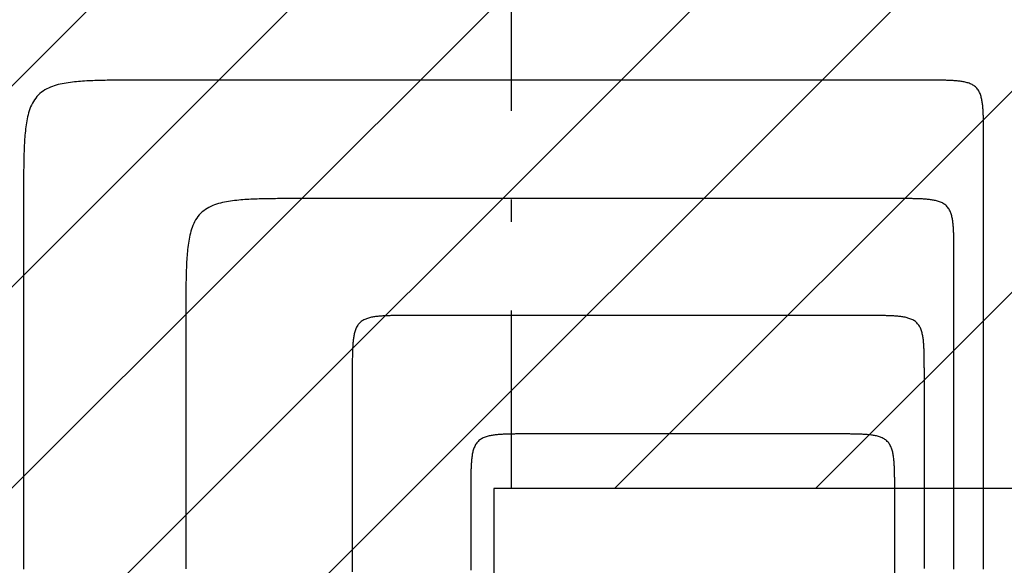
# Model space of a CAD drawing. Extents: x 997 to 109698, y 921 to 94021.
# Tile 181 of 256: x 14397 to 16059, y 22306 to 23227. Entities that reach past the tile are written whole.
import ezdxf

# ---------------------------------------------------------------- set-up
doc = ezdxf.new("R2010")
doc.units = 0
doc.header["$MEASUREMENT"] = 0
for name, color, linetype in [('12', 7, 'CONTINUOUS'), ('28', 7, 'CONTINUOUS'), ('40', 7, 'CONTINUOUS')]:
    doc.layers.add(name, color=color, linetype=linetype)

msp = doc.modelspace()

# ---------------------------------------------------------------- linework, layer by layer
at = {"layer": '12', "color": 6}
for points in [[(14603.763861, 23125.318341), (14600.301564, 23125.318462), (14596.839265, 23125.318571), (14593.376965, 23125.318287), (14589.914665, 23125.317228), (14586.452367, 23125.315014), (14582.99007, 23125.311263), (14579.527778, 23125.305593), (14576.06549, 23125.297624), (14572.603208, 23125.286975), (14569.140934, 23125.273263), (14565.678668, 23125.256109), (14562.216412, 23125.23513), (14558.754167, 23125.209946), (14555.291934, 23125.180175), (14551.829717, 23125.145406), (14548.367541, 23125.104827), (14544.905449, 23125.057347), (14541.443486, 23125.001867), (14537.981694, 23124.937289), (14534.520117, 23124.862517), (14531.058797, 23124.776452), (14527.597779, 23124.677997), (14524.137106, 23124.566052), (14520.67682, 23124.439522), (14517.216966, 23124.297308), (14513.757586, 23124.138312), (14510.298775, 23123.961214), (14506.840924, 23123.763366), (14503.384537, 23123.541634), (14499.930115, 23123.292883), (14496.478161, 23123.013976), (14493.029177, 23122.70178), (14489.583667, 23122.353158), (14486.142132, 23121.964976), (14482.705076, 23121.534097), (14479.273032, 23121.057321), (14475.847663, 23120.529119), (14472.432038, 23119.941058), (14469.029314, 23119.284522), (14465.642649, 23118.550897), (14462.2752, 23117.731567), (14458.930125, 23116.817918), (14455.610581, 23115.801335), (14452.3212, 23114.672791), (14449.074414, 23113.421088), (14445.885223, 23112.034309), (14442.768632, 23110.500542), (14439.739644, 23108.807868), (14436.813261, 23106.944374), (14434.0042, 23104.900091), (14431.325005, 23102.679787), (14428.787228, 23100.294973), (14426.402415, 23097.757196), (14424.182111, 23095.078002), (14422.137828, 23092.268941), (14420.274333, 23089.342558), (14418.58166, 23086.313569), (14417.047892, 23083.196978), (14415.661114, 23080.007788), (14414.409411, 23076.761002), (14413.280867, 23073.471621), (14412.264284, 23070.152077), (14411.350635, 23066.807002), (14410.531305, 23063.439553), (14409.79768, 23060.052888), (14409.141145, 23056.650164), (14408.553083, 23053.234539), (14408.024881, 23049.80917), (14407.548105, 23046.377126), (14407.117226, 23042.940069), (14406.729043, 23039.498535), (14406.380421, 23036.053024), (14406.068225, 23032.604041), (14405.789319, 23029.152087), (14405.540568, 23025.697665), (14405.318836, 23022.241278), (14405.120988, 23018.783427), (14404.94389, 23015.324615), (14404.784894, 23011.865236), (14404.64268, 23008.405381), (14404.516149, 23004.945096), (14404.404205, 23001.484423), (14404.30575, 22998.023405), (14404.219685, 22994.562085), (14404.144912, 22991.100508), (14404.080335, 22987.638716), (14404.024855, 22984.176753), (14403.977374, 22980.714661), (14403.936795, 22977.252485), (14403.902026, 22973.790267), (14403.872255, 22970.328035), (14403.847071, 22966.86579), (14403.826093, 22963.403533), (14403.808939, 22959.941268), (14403.795227, 22956.478994), (14403.784578, 22953.016712), (14403.776609, 22949.554424), (14403.770939, 22946.092131), (14403.767188, 22942.629835), (14403.764973, 22939.167536), (14403.763915, 22935.705236), (14403.763631, 22932.242936), (14403.76374, 22928.780637), (14403.763861, 22925.318341)], [(15227.54386, 23125.318341), (15221.545976, 23125.318341), (15215.548091, 23125.318341), (15209.550207, 23125.318341), (15203.552322, 23125.318341), (15197.554437, 23125.318341), (15191.556553, 23125.318341), (15185.558668, 23125.318341), (15179.560784, 23125.318341), (15173.562899, 23125.318341), (15167.565014, 23125.318341), (15161.56713, 23125.318341), (15155.569245, 23125.318341), (15149.57136, 23125.318341), (15143.573476, 23125.318341), (15137.575591, 23125.318341), (15131.577707, 23125.318341), (15125.579822, 23125.318341), (15119.581937, 23125.318341), (15113.584053, 23125.318341), (15107.586168, 23125.318341), (15101.588284, 23125.318341), (15095.590399, 23125.318341), (15089.592514, 23125.318341), (15083.59463, 23125.318341), (15077.596745, 23125.318341), (15071.598861, 23125.318341), (15065.600976, 23125.318341), (15059.603091, 23125.318341), (15053.605207, 23125.318341), (15047.607322, 23125.318341), (15041.609437, 23125.318341), (15035.611553, 23125.318341), (15029.613668, 23125.318341), (15023.615784, 23125.318341), (15017.617899, 23125.318341), (15011.620014, 23125.318341), (15005.62213, 23125.318341), (14999.624245, 23125.318341), (14993.62636, 23125.318341), (14987.628476, 23125.318341), (14981.630591, 23125.318341), (14975.632707, 23125.318341), (14969.634822, 23125.318341), (14963.636937, 23125.318341), (14957.639053, 23125.318341), (14951.641168, 23125.318341), (14945.643284, 23125.318341), (14939.645399, 23125.318341), (14933.647514, 23125.318341), (14927.64963, 23125.318341), (14921.651745, 23125.318341), (14915.65386, 23125.318341), (14909.655976, 23125.318341), (14903.658091, 23125.318341), (14897.660207, 23125.318341), (14891.662322, 23125.318341), (14885.664438, 23125.318341), (14879.666553, 23125.318341), (14873.668668, 23125.318341), (14867.670784, 23125.318341), (14861.672899, 23125.318341), (14855.675014, 23125.318341), (14849.67713, 23125.318341), (14843.679245, 23125.318341), (14837.681361, 23125.318341), (14831.683476, 23125.318341), (14825.685591, 23125.318341), (14819.687707, 23125.318341), (14813.689822, 23125.318341), (14807.691938, 23125.318341), (14801.694053, 23125.318341), (14795.696168, 23125.318341), (14789.698284, 23125.318341), (14783.700399, 23125.318341), (14777.702514, 23125.318341), (14771.70463, 23125.318341), (14765.706745, 23125.318341), (14759.708861, 23125.318341), (14753.710976, 23125.318341), (14747.713092, 23125.318341), (14741.715207, 23125.318341), (14735.717322, 23125.318341), (14729.719438, 23125.318341), (14723.721553, 23125.318341), (14717.723668, 23125.318341), (14711.725784, 23125.318341), (14705.727899, 23125.318341), (14699.730015, 23125.318341), (14693.73213, 23125.318341), (14687.734245, 23125.318341), (14681.736361, 23125.318341), (14675.738476, 23125.318341), (14669.740591, 23125.318341), (14663.742707, 23125.318341), (14657.744822, 23125.318341), (14651.746937, 23125.318341), (14645.749053, 23125.318341), (14639.751168, 23125.318341), (14633.753284, 23125.318341), (14627.755399, 23125.318341), (14621.757514, 23125.318341), (14615.75963, 23125.318341), (14609.761745, 23125.318341), (14603.763861, 23125.318341)], [(15924.39386, 23125.318341), (15917.69338, 23125.318341), (15910.992899, 23125.318341), (15904.292418, 23125.318341), (15897.591937, 23125.318341), (15890.891457, 23125.318341), (15884.190976, 23125.318341), (15877.490495, 23125.318341), (15870.790014, 23125.318341), (15864.089533, 23125.318341), (15857.389053, 23125.318341), (15850.688572, 23125.318341), (15843.988091, 23125.318341), (15837.28761, 23125.318341), (15830.58713, 23125.318341), (15823.886649, 23125.318341), (15817.186168, 23125.318341), (15810.485687, 23125.318341), (15803.785207, 23125.318341), (15797.084726, 23125.318341), (15790.384245, 23125.318341), (15783.683764, 23125.318341), (15776.983284, 23125.318341), (15770.282803, 23125.318341), (15763.582322, 23125.318341), (15756.881841, 23125.318341), (15750.18136, 23125.318341), (15743.48088, 23125.318341), (15736.780399, 23125.318341), (15730.079918, 23125.318341), (15723.379437, 23125.318341), (15716.678957, 23125.318341), (15709.978476, 23125.318341), (15703.277995, 23125.318341), (15696.577514, 23125.318341), (15689.877033, 23125.318341), (15683.176553, 23125.318341), (15676.476072, 23125.318341), (15669.775591, 23125.318341), (15663.07511, 23125.318341), (15656.37463, 23125.318341), (15649.674149, 23125.318341), (15642.973668, 23125.318341), (15636.273187, 23125.318341), (15629.572707, 23125.318341), (15622.872226, 23125.318341), (15616.171745, 23125.318341), (15609.471264, 23125.318341), (15602.770783, 23125.318341), (15596.070303, 23125.318341), (15589.369822, 23125.318341), (15582.669341, 23125.318341), (15575.96886, 23125.318341), (15569.268379, 23125.318341), (15562.567899, 23125.318341), (15555.867418, 23125.318341), (15549.166937, 23125.318341), (15542.466457, 23125.318341), (15535.765976, 23125.318341), (15529.065495, 23125.318341), (15522.365014, 23125.318341), (15515.664533, 23125.318341), (15508.964053, 23125.318341), (15502.263572, 23125.318341), (15495.563091, 23125.318341), (15488.86261, 23125.318341), (15482.16213, 23125.318341), (15475.461649, 23125.318341), (15468.761168, 23125.318341), (15462.060687, 23125.318341), (15455.360207, 23125.318341), (15448.659726, 23125.318341), (15441.959245, 23125.318341), (15435.258764, 23125.318341), (15428.558283, 23125.318341), (15421.857803, 23125.318341), (15415.157322, 23125.318341), (15408.456841, 23125.318341), (15401.75636, 23125.318341), (15395.05588, 23125.318341), (15388.355399, 23125.318341), (15381.654918, 23125.318341), (15374.954437, 23125.318341), (15368.253956, 23125.318341), (15361.553476, 23125.318341), (15354.852995, 23125.318341), (15348.152514, 23125.318341), (15341.452034, 23125.318341), (15334.751553, 23125.318341), (15328.051072, 23125.318341), (15321.350591, 23125.318341), (15314.65011, 23125.318341), (15307.94963, 23125.318341), (15301.249149, 23125.318341), (15294.548668, 23125.318341), (15287.848187, 23125.318341), (15281.147707, 23125.318341), (15274.447226, 23125.318341), (15267.746745, 23125.318341), (15261.046264, 23125.318341), (15254.345784, 23125.318341), (15247.645303, 23125.318341), (15240.944822, 23125.318341), (15234.244341, 23125.318341), (15227.54386, 23125.318341)], [(16024.39386, 23025.318341), (16024.393921, 23027.049489), (16024.393975, 23028.780639), (16024.393833, 23030.511789), (16024.393304, 23032.242939), (16024.392197, 23033.974088), (16024.390321, 23035.705236), (16024.387486, 23037.436383), (16024.383502, 23039.167526), (16024.378177, 23040.898667), (16024.371322, 23042.629805), (16024.362744, 23044.360937), (16024.352255, 23046.092065), (16024.339663, 23047.823188), (16024.324778, 23049.554304), (16024.307393, 23051.285413), (16024.287104, 23053.016501), (16024.263363, 23054.747546), (16024.235623, 23056.478528), (16024.203334, 23058.209425), (16024.165948, 23059.940213), (16024.122916, 23061.670873), (16024.073688, 23063.401382), (16024.017716, 23065.131718), (16023.954451, 23066.861861), (16023.883344, 23068.591789), (16023.803846, 23070.321478), (16023.715297, 23072.050884), (16023.616373, 23073.779809), (16023.505507, 23075.508003), (16023.381131, 23077.235214), (16023.241678, 23078.961191), (16023.08558, 23080.685683), (16022.911269, 23082.408438), (16022.717178, 23084.129205), (16022.501739, 23085.847733), (16022.263351, 23087.563755), (16021.99925, 23089.27644), (16021.705219, 23090.984253), (16021.376951, 23092.685614), (16021.010138, 23094.378947), (16020.600474, 23096.062672), (16020.143649, 23097.735209), (16019.635357, 23099.394981), (16019.071085, 23101.039671), (16018.445234, 23102.663065), (16017.751845, 23104.25766), (16016.984961, 23105.815955), (16016.138624, 23107.330449), (16015.206877, 23108.793641), (16014.184735, 23110.198171), (16013.074584, 23111.537769), (16011.882177, 23112.806657), (16010.613288, 23113.999064), (16009.273691, 23115.109216), (16007.86916, 23116.131358), (16006.405969, 23117.063105), (16004.891475, 23117.909442), (16003.333179, 23118.676325), (16001.738584, 23119.369714), (16000.115191, 23119.995566), (15998.4705, 23120.559838), (15996.810729, 23121.068129), (15995.138191, 23121.524954), (15993.454466, 23121.934619), (15991.761134, 23122.301431), (15990.059772, 23122.629699), (15988.351959, 23122.92373), (15986.639275, 23123.187831), (15984.923253, 23123.426219), (15983.204725, 23123.641658), (15981.483957, 23123.835749), (15979.761202, 23124.010061), (15978.03671, 23124.166158), (15976.310733, 23124.305612), (15974.583522, 23124.429987), (15972.855328, 23124.540853), (15971.126403, 23124.639777), (15969.396998, 23124.728326), (15967.667308, 23124.807824), (15965.937381, 23124.878931), (15964.207238, 23124.942196), (15962.476901, 23124.998168), (15960.746392, 23125.047396), (15959.015733, 23125.090429), (15957.284944, 23125.127815), (15955.554048, 23125.160104), (15953.823066, 23125.187844), (15952.092021, 23125.211584), (15950.360933, 23125.231874), (15948.629824, 23125.249258), (15946.898707, 23125.264144), (15945.167585, 23125.276736), (15943.436457, 23125.287225), (15941.705324, 23125.295802), (15939.974187, 23125.302658), (15938.243046, 23125.307982), (15936.511902, 23125.311967), (15934.780756, 23125.314802), (15933.049607, 23125.316677), (15931.318458, 23125.317784), (15929.587308, 23125.318314), (15927.856158, 23125.318456), (15926.125009, 23125.318402), (15924.39386, 23125.318341)], [(16024.39386, 22299.305649), (16024.39386, 22321.306033), (16024.393861, 22343.306418), (16024.393861, 22365.306803), (16024.393861, 22387.307187), (16024.393861, 22409.307572), (16024.393861, 22431.307956), (16024.393861, 22453.308341), (16024.39386, 22475.308726), (16024.39386, 22497.30911), (16024.39386, 22519.309495), (16024.393861, 22541.30988), (16024.39386, 22563.310264), (16024.39386, 22585.310649), (16024.393861, 22607.311033), (16024.393861, 22629.311418), (16024.393861, 22651.311803), (16024.393861, 22673.312187), (16024.39386, 22695.312572), (16024.39386, 22717.312956), (16024.39386, 22739.313341), (16024.39386, 22761.313725), (16024.39386, 22783.31411), (16024.39386, 22805.314495), (16024.39386, 22827.31488), (16024.39386, 22849.315264), (16024.393861, 22871.315649), (16024.39386, 22893.316033), (16024.393861, 22915.316418), (16024.39386, 22937.316803), (16024.39386, 22959.317187), (16024.39386, 22981.317572), (16024.39386, 23003.317956), (16024.39386, 23025.318341)], [(14403.763861, 22925.318341), (14403.763861, 22912.803918), (14403.763861, 22900.289495), (14403.763861, 22887.775072), (14403.763861, 22875.260648), (14403.763861, 22862.746226), (14403.763861, 22850.231802), (14403.763861, 22837.717379), (14403.763861, 22825.202956), (14403.763861, 22812.688533), (14403.763861, 22800.17411), (14403.763861, 22787.659687), (14403.763861, 22775.145264), (14403.763861, 22762.630841), (14403.763861, 22750.116418), (14403.763861, 22737.601995), (14403.763861, 22725.087572), (14403.763861, 22712.573149), (14403.763861, 22700.058726), (14403.763861, 22687.544302), (14403.763861, 22675.029879), (14403.763861, 22662.515456), (14403.763861, 22650.001033), (14403.763861, 22637.48661), (14403.763861, 22624.972187), (14403.763861, 22612.457764), (14403.763861, 22599.943341), (14403.763861, 22587.428918), (14403.763861, 22574.914495), (14403.763861, 22562.400072), (14403.76386, 22549.885648), (14403.76386, 22537.371226), (14403.76386, 22524.856802), (14403.76386, 22512.34238), (14403.763861, 22499.827956), (14403.763861, 22487.313533), (14403.763861, 22474.79911), (14403.763861, 22462.284687), (14403.76386, 22449.770264), (14403.763861, 22437.255841), (14403.76386, 22424.741418), (14403.76386, 22412.226995), (14403.76386, 22399.712572), (14403.76386, 22387.198149), (14403.76386, 22374.683726), (14403.76386, 22362.169302), (14403.76386, 22349.654879), (14403.76386, 22337.140456), (14403.76386, 22324.626033), (14403.763861, 22312.11161), (14403.76386, 22299.597187)], [(15058.64386, 22727.818341), (15056.912712, 22727.818401), (15055.181563, 22727.818456), (15053.450413, 22727.818314), (15051.719263, 22727.817784), (15049.988113, 22727.816677), (15048.256965, 22727.814801), (15046.525819, 22727.811967), (15044.794675, 22727.807983), (15043.063534, 22727.802658), (15041.332397, 22727.795802), (15039.601264, 22727.787225), (15037.870136, 22727.776736), (15036.139013, 22727.764144), (15034.407897, 22727.749258), (15032.676788, 22727.731874), (15030.9457, 22727.711584), (15029.214655, 22727.687844), (15027.483673, 22727.660104), (15025.752777, 22727.627815), (15024.021988, 22727.590429), (15022.291329, 22727.547397), (15020.56082, 22727.498169), (15018.830483, 22727.442196), (15017.10034, 22727.378931), (15015.370413, 22727.307825), (15013.640723, 22727.228327), (15011.911318, 22727.139777), (15010.182392, 22727.040853), (15008.454198, 22726.929987), (15006.726987, 22726.805612), (15005.00101, 22726.666158), (15003.276519, 22726.51006), (15001.553763, 22726.33575), (14999.832996, 22726.141658), (14998.114468, 22725.926219), (14996.398446, 22725.687831), (14994.685761, 22725.42373), (14992.977949, 22725.129699), (14991.276587, 22724.801431), (14989.583254, 22724.434619), (14987.89953, 22724.024954), (14986.226992, 22723.56813), (14984.567221, 22723.059838), (14982.92253, 22722.495566), (14981.299137, 22721.869714), (14979.704542, 22721.176325), (14978.146246, 22720.409441), (14976.631752, 22719.563105), (14975.168561, 22718.631358), (14973.76403, 22717.609216), (14972.424433, 22716.499064), (14971.155544, 22715.306657), (14969.963137, 22714.037768), (14968.852985, 22712.698171), (14967.830844, 22711.293641), (14966.899097, 22709.830449), (14966.05276, 22708.315955), (14965.285876, 22706.757659), (14964.592487, 22705.163065), (14963.966636, 22703.539671), (14963.402364, 22701.894981), (14962.894072, 22700.235209), (14962.437247, 22698.562672), (14962.027583, 22696.878947), (14961.66077, 22695.185615), (14961.332502, 22693.484253), (14961.038472, 22691.77644), (14960.77437, 22690.063755), (14960.535982, 22688.347733), (14960.320543, 22686.629205), (14960.126451, 22684.908438), (14959.952141, 22683.185683), (14959.796043, 22681.461191), (14959.65659, 22679.735214), (14959.532214, 22678.008003), (14959.421348, 22676.279809), (14959.322424, 22674.550884), (14959.233875, 22672.821478), (14959.154377, 22671.091788), (14959.08327, 22669.361861), (14959.020005, 22667.631719), (14958.964033, 22665.901382), (14958.914805, 22664.170873), (14958.871772, 22662.440213), (14958.834386, 22660.709424), (14958.802098, 22658.978528), (14958.774358, 22657.247547), (14958.750617, 22655.516501), (14958.730328, 22653.785413), (14958.712943, 22652.054304), (14958.698058, 22650.323188), (14958.685466, 22648.592065), (14958.674976, 22646.860938), (14958.666399, 22645.129804), (14958.659544, 22643.398667), (14958.654219, 22641.667526), (14958.650235, 22639.936383), (14958.6474, 22638.205236), (14958.645524, 22636.474088), (14958.644417, 22634.742939), (14958.643887, 22633.011789), (14958.643745, 22631.280639), (14958.6438, 22629.549489), (14958.64386, 22627.818341)], [(15824.39386, 22727.818341), (15817.03088, 22727.818341), (15809.667899, 22727.818341), (15802.304918, 22727.818341), (15794.941937, 22727.818341), (15787.578956, 22727.818341), (15780.215976, 22727.818341), (15772.852995, 22727.818341), (15765.490014, 22727.818341), (15758.127033, 22727.818341), (15750.764053, 22727.818341), (15743.401072, 22727.818341), (15736.038091, 22727.818341), (15728.67511, 22727.818341), (15721.31213, 22727.818341), (15713.949149, 22727.818341), (15706.586168, 22727.818341), (15699.223187, 22727.818341), (15691.860207, 22727.818341), (15684.497226, 22727.818341), (15677.134245, 22727.818341), (15669.771264, 22727.818341), (15662.408283, 22727.818341), (15655.045303, 22727.818341), (15647.682322, 22727.818341), (15640.319341, 22727.818341), (15632.95636, 22727.818341), (15625.59338, 22727.818341), (15618.230399, 22727.818341), (15610.867418, 22727.818341), (15603.504437, 22727.818341), (15596.141457, 22727.818341), (15588.778476, 22727.818341), (15581.415495, 22727.818341), (15574.052514, 22727.818341), (15566.689534, 22727.818341), (15559.326553, 22727.818341), (15551.963572, 22727.818341), (15544.600591, 22727.818341), (15537.23761, 22727.818341), (15529.87463, 22727.818341), (15522.511649, 22727.818341), (15515.148668, 22727.818341), (15507.785687, 22727.818341), (15500.422707, 22727.818341), (15493.059726, 22727.818341), (15485.696745, 22727.818341), (15478.333764, 22727.818341), (15470.970784, 22727.818341), (15463.607803, 22727.818341), (15456.244822, 22727.818341), (15448.881841, 22727.818341), (15441.518861, 22727.818341), (15434.15588, 22727.818341), (15426.792899, 22727.818341), (15419.429918, 22727.818341), (15412.066937, 22727.818341), (15404.703957, 22727.818341), (15397.340976, 22727.818341), (15389.977995, 22727.818341), (15382.615014, 22727.818341), (15375.252033, 22727.818341), (15367.889053, 22727.818341), (15360.526072, 22727.818341), (15353.163091, 22727.818341), (15345.80011, 22727.818341), (15338.43713, 22727.818341), (15331.074149, 22727.818341), (15323.711168, 22727.818341), (15316.348187, 22727.818341), (15308.985206, 22727.818341), (15301.622226, 22727.818341), (15294.259245, 22727.818341), (15286.896264, 22727.818341), (15279.533283, 22727.818341), (15272.170303, 22727.818341), (15264.807322, 22727.818341), (15257.444341, 22727.818341), (15250.08136, 22727.818341), (15242.71838, 22727.818341), (15235.355399, 22727.818341), (15227.992418, 22727.818341), (15220.629437, 22727.818341), (15213.266457, 22727.818341), (15205.903476, 22727.818341), (15198.540495, 22727.818341), (15191.177514, 22727.818341), (15183.814534, 22727.818341), (15176.451553, 22727.818341), (15169.088572, 22727.818341), (15161.725591, 22727.818341), (15154.36261, 22727.818341), (15146.999629, 22727.818341), (15139.636649, 22727.818341), (15132.273668, 22727.818341), (15124.910687, 22727.818341), (15117.547706, 22727.818341), (15110.184726, 22727.818341), (15102.821745, 22727.818341), (15095.458764, 22727.818341), (15088.095784, 22727.818341), (15080.732803, 22727.818341), (15073.369822, 22727.818341), (15066.006841, 22727.818341), (15058.64386, 22727.818341)], [(15924.39386, 22627.818341), (15924.393921, 22629.54949), (15924.393975, 22631.280639), (15924.393833, 22633.011789), (15924.393304, 22634.742939), (15924.392197, 22636.474088), (15924.390321, 22638.205236), (15924.387486, 22639.936383), (15924.383502, 22641.667526), (15924.378177, 22643.398667), (15924.371322, 22645.129804), (15924.362745, 22646.860937), (15924.352255, 22648.592065), (15924.339663, 22650.323188), (15924.324778, 22652.054304), (15924.307393, 22653.785413), (15924.287104, 22655.516501), (15924.263363, 22657.247547), (15924.235623, 22658.978528), (15924.203335, 22660.709425), (15924.165949, 22662.440213), (15924.122916, 22664.170873), (15924.073688, 22665.901382), (15924.017716, 22667.631719), (15923.954451, 22669.361861), (15923.883344, 22671.091788), (15923.803846, 22672.821478), (15923.715297, 22674.550884), (15923.616373, 22676.279809), (15923.505507, 22678.008003), (15923.381131, 22679.735214), (15923.241678, 22681.461191), (15923.08558, 22683.185683), (15922.911269, 22684.908438), (15922.717178, 22686.629205), (15922.501738, 22688.347733), (15922.26335, 22690.063755), (15921.999249, 22691.77644), (15921.705218, 22693.484253), (15921.376951, 22695.185615), (15921.010138, 22696.878947), (15920.600473, 22698.562672), (15920.143649, 22700.235209), (15919.635357, 22701.894981), (15919.071085, 22703.539671), (15918.445233, 22705.163065), (15917.751845, 22706.75766), (15916.984961, 22708.315955), (15916.138624, 22709.830449), (15915.206877, 22711.293641), (15914.184736, 22712.698171), (15913.074584, 22714.037769), (15911.882177, 22715.306657), (15910.613288, 22716.499064), (15909.273691, 22717.609216), (15907.86916, 22718.631358), (15906.405969, 22719.563105), (15904.891474, 22720.409441), (15903.333179, 22721.176325), (15901.738584, 22721.869714), (15900.115191, 22722.495566), (15898.4705, 22723.059838), (15896.810728, 22723.568129), (15895.138191, 22724.024954), (15893.454466, 22724.434619), (15891.761134, 22724.801431), (15890.059772, 22725.129699), (15888.351959, 22725.42373), (15886.639275, 22725.687831), (15884.923253, 22725.926219), (15883.204725, 22726.141659), (15881.483957, 22726.33575), (15879.761202, 22726.510061), (15878.03671, 22726.666159), (15876.310734, 22726.805612), (15874.583522, 22726.929987), (15872.855329, 22727.040853), (15871.126403, 22727.139777), (15869.396998, 22727.228327), (15867.667308, 22727.307824), (15865.937381, 22727.378932), (15864.207238, 22727.442196), (15862.476901, 22727.498169), (15860.746392, 22727.547396), (15859.015733, 22727.590429), (15857.284944, 22727.627815), (15855.554048, 22727.660104), (15853.823066, 22727.687844), (15852.09202, 22727.711584), (15850.360933, 22727.731874), (15848.629824, 22727.749258), (15846.898707, 22727.764144), (15845.167585, 22727.776736), (15843.436457, 22727.787225), (15841.705324, 22727.795802), (15839.974187, 22727.802658), (15838.243046, 22727.807983), (15836.511902, 22727.811967), (15834.780756, 22727.814802), (15833.049607, 22727.816677), (15831.318458, 22727.817784), (15829.587308, 22727.818314), (15827.856158, 22727.818456), (15826.125009, 22727.818401), (15824.39386, 22727.818341)], [(14958.64386, 22627.818341), (14958.64386, 22613.356802), (14958.643861, 22598.895264), (14958.64386, 22584.433725), (14958.64386, 22569.972187), (14958.64386, 22555.510649), (14958.64386, 22541.04911), (14958.64386, 22526.587572), (14958.64386, 22512.126033), (14958.64386, 22497.664495), (14958.64386, 22483.202957), (14958.64386, 22468.741418), (14958.643861, 22454.27988), (14958.64386, 22439.818341), (14958.643861, 22425.356802), (14958.643861, 22410.895264), (14958.64386, 22396.433725), (14958.64386, 22381.972187), (14958.64386, 22367.510649), (14958.64386, 22353.04911), (14958.64386, 22338.587572), (14958.64386, 22324.126033), (14958.64386, 22309.664495), (14958.64386, 22295.202956)], [(15924.39386, 22300.609494), (15924.39386, 22318.787764), (15924.39386, 22336.966033), (15924.39386, 22355.144302), (15924.39386, 22373.322572), (15924.39386, 22391.500841), (15924.39386, 22409.67911), (15924.39386, 22427.85738), (15924.39386, 22446.035649), (15924.39386, 22464.213918), (15924.39386, 22482.392187), (15924.39386, 22500.570456), (15924.39386, 22518.748726), (15924.393861, 22536.926995), (15924.39386, 22555.105264), (15924.393861, 22573.283534), (15924.39386, 22591.461803), (15924.39386, 22609.640072), (15924.39386, 22627.818341)]]:
    msp.add_lwpolyline(points, dxfattribs=at)
at = {"layer": '12', "color": 5}
for points in [[(14877.683861, 22925.318341), (14874.221564, 22925.318462), (14870.759265, 22925.318571), (14867.296965, 22925.318287), (14863.834665, 22925.317228), (14860.372367, 22925.315014), (14856.91007, 22925.311263), (14853.447778, 22925.305593), (14849.98549, 22925.297624), (14846.523208, 22925.286975), (14843.060934, 22925.273263), (14839.598668, 22925.256109), (14836.136412, 22925.235131), (14832.674167, 22925.209946), (14829.211934, 22925.180175), (14825.749717, 22925.145406), (14822.28754, 22925.104827), (14818.825449, 22925.057347), (14815.363486, 22925.001867), (14811.901694, 22924.93729), (14808.440116, 22924.862517), (14804.978797, 22924.776452), (14801.517779, 22924.677996), (14798.057106, 22924.566053), (14794.59682, 22924.439522), (14791.136966, 22924.297308), (14787.677586, 22924.138312), (14784.218775, 22923.961213), (14780.760924, 22923.763366), (14777.304537, 22923.541634), (14773.850115, 22923.292882), (14770.398161, 22923.013976), (14766.949177, 22922.70178), (14763.503667, 22922.353159), (14760.062132, 22921.964976), (14756.625076, 22921.534097), (14753.193032, 22921.057321), (14749.767663, 22920.529119), (14746.352038, 22919.941057), (14742.949313, 22919.284521), (14739.562648, 22918.550896), (14736.1952, 22917.731567), (14732.850125, 22916.817918), (14729.530581, 22915.801334), (14726.2412, 22914.672791), (14722.994413, 22913.421087), (14719.805223, 22912.03431), (14716.688632, 22910.500542), (14713.659644, 22908.807869), (14710.733261, 22906.944374), (14707.9242, 22904.900091), (14705.245005, 22902.679787), (14702.707228, 22900.294973), (14700.322415, 22897.757196), (14698.102111, 22895.078002), (14696.057827, 22892.26894), (14694.194333, 22889.342558), (14692.50166, 22886.313569), (14690.967892, 22883.196978), (14689.581114, 22880.007788), (14688.329411, 22876.761001), (14687.200867, 22873.471621), (14686.184284, 22870.152077), (14685.270635, 22866.807002), (14684.451305, 22863.439553), (14683.71768, 22860.052888), (14683.061144, 22856.650164), (14682.473083, 22853.234539), (14681.944881, 22849.80917), (14681.468104, 22846.377126), (14681.037226, 22842.940069), (14680.649043, 22839.498535), (14680.300421, 22836.053024), (14679.988225, 22832.604041), (14679.709319, 22829.152087), (14679.460568, 22825.697665), (14679.238836, 22822.241277), (14679.040988, 22818.783427), (14678.863889, 22815.324615), (14678.704893, 22811.865236), (14678.562679, 22808.405382), (14678.436149, 22804.945096), (14678.324205, 22801.484423), (14678.22575, 22798.023405), (14678.139685, 22794.562085), (14678.064912, 22791.100508), (14678.000335, 22787.638716), (14677.944855, 22784.176753), (14677.897374, 22780.714661), (14677.856795, 22777.252485), (14677.822026, 22773.790268), (14677.792255, 22770.328035), (14677.767071, 22766.86579), (14677.746093, 22763.403534), (14677.728938, 22759.941268), (14677.715227, 22756.478993), (14677.704578, 22753.016712), (14677.696609, 22749.554424), (14677.690939, 22746.092132), (14677.687188, 22742.629835), (14677.684973, 22739.167536), (14677.683915, 22735.705236), (14677.68363, 22732.242936), (14677.683739, 22728.780637), (14677.683861, 22725.318341)], [(15227.54386, 22925.318341), (15224.179822, 22925.318341), (15220.815784, 22925.318341), (15217.451745, 22925.318341), (15214.087707, 22925.318341), (15210.723668, 22925.318341), (15207.35963, 22925.318341), (15203.995591, 22925.318341), (15200.631553, 22925.318341), (15197.267514, 22925.318341), (15193.903476, 22925.318341), (15190.539437, 22925.318341), (15187.175399, 22925.318341), (15183.811361, 22925.318341), (15180.447322, 22925.318341), (15177.083284, 22925.318341), (15173.719245, 22925.318341), (15170.355207, 22925.318341), (15166.991168, 22925.318341), (15163.62713, 22925.318341), (15160.263091, 22925.318341), (15156.899053, 22925.318341), (15153.535014, 22925.318341), (15150.170976, 22925.318341), (15146.806938, 22925.318341), (15143.442899, 22925.318341), (15140.078861, 22925.318341), (15136.714822, 22925.318341), (15133.350784, 22925.318341), (15129.986745, 22925.318341), (15126.622707, 22925.318341), (15123.258668, 22925.318341), (15119.89463, 22925.318341), (15116.530591, 22925.318341), (15113.166553, 22925.318341), (15109.802514, 22925.318341), (15106.438476, 22925.318341), (15103.074437, 22925.318341), (15099.710399, 22925.318341), (15096.346361, 22925.318341), (15092.982322, 22925.318341), (15089.618284, 22925.318341), (15086.254245, 22925.318341), (15082.890207, 22925.318341), (15079.526168, 22925.318341), (15076.16213, 22925.318341), (15072.798091, 22925.318341), (15069.434053, 22925.318341), (15066.070014, 22925.318341), (15062.705976, 22925.318341), (15059.341937, 22925.318341), (15055.977899, 22925.318341), (15052.61386, 22925.318341), (15049.249822, 22925.318341), (15045.885784, 22925.318341), (15042.521745, 22925.318341), (15039.157707, 22925.318341), (15035.793668, 22925.318341), (15032.42963, 22925.318341), (15029.065591, 22925.318341), (15025.701553, 22925.318341), (15022.337514, 22925.318341), (15018.973476, 22925.318341), (15015.609437, 22925.318341), (15012.245399, 22925.318341), (15008.881361, 22925.318341), (15005.517322, 22925.318341), (15002.153284, 22925.318341), (14998.789245, 22925.318341), (14995.425207, 22925.318341), (14992.061168, 22925.318341), (14988.69713, 22925.318341), (14985.333091, 22925.318341), (14981.969053, 22925.318341), (14978.605015, 22925.318341), (14975.240976, 22925.318341), (14971.876937, 22925.318341), (14968.512899, 22925.318341), (14965.148861, 22925.318341), (14961.784822, 22925.318341), (14958.420784, 22925.318341), (14955.056745, 22925.318341), (14951.692707, 22925.318341), (14948.328668, 22925.318341), (14944.96463, 22925.318341), (14941.600591, 22925.318341), (14938.236553, 22925.318341), (14934.872515, 22925.318341), (14931.508476, 22925.318341), (14928.144437, 22925.318341), (14924.780399, 22925.318341), (14921.416361, 22925.318341), (14918.052322, 22925.318341), (14914.688284, 22925.318341), (14911.324245, 22925.318341), (14907.960207, 22925.318341), (14904.596168, 22925.318341), (14901.23213, 22925.318341), (14897.868091, 22925.318341), (14894.504053, 22925.318341), (14891.140015, 22925.318341), (14887.775976, 22925.318341), (14884.411937, 22925.318341), (14881.047899, 22925.318341), (14877.683861, 22925.318341)], [(15874.39386, 22925.318341), (15868.174149, 22925.318341), (15861.954438, 22925.318341), (15855.734726, 22925.318341), (15849.515014, 22925.318341), (15843.295303, 22925.318341), (15837.075591, 22925.318341), (15830.85588, 22925.318341), (15824.636168, 22925.318341), (15818.416457, 22925.318341), (15812.196745, 22925.318341), (15805.977033, 22925.318341), (15799.757322, 22925.318341), (15793.53761, 22925.318341), (15787.317899, 22925.318341), (15781.098187, 22925.318341), (15774.878476, 22925.318341), (15768.658764, 22925.318341), (15762.439053, 22925.318341), (15756.219341, 22925.318341), (15749.99963, 22925.318341), (15743.779918, 22925.318341), (15737.560206, 22925.318341), (15731.340495, 22925.318341), (15725.120783, 22925.318341), (15718.901072, 22925.318341), (15712.68136, 22925.318341), (15706.461649, 22925.318341), (15700.241937, 22925.318341), (15694.022226, 22925.318341), (15687.802514, 22925.318341), (15681.582803, 22925.318341), (15675.363091, 22925.318341), (15669.14338, 22925.318341), (15662.923668, 22925.318341), (15656.703957, 22925.318341), (15650.484245, 22925.318341), (15644.264534, 22925.318341), (15638.044822, 22925.318341), (15631.82511, 22925.318341), (15625.605399, 22925.318341), (15619.385687, 22925.318341), (15613.165976, 22925.318341), (15606.946264, 22925.318341), (15600.726553, 22925.318341), (15594.506841, 22925.31834), (15588.28713, 22925.318341), (15582.067418, 22925.318341), (15575.847707, 22925.318341), (15569.627995, 22925.318341), (15563.408283, 22925.318341), (15557.188572, 22925.318341), (15550.96886, 22925.318341), (15544.749149, 22925.318341), (15538.529437, 22925.318341), (15532.309726, 22925.31834), (15526.090014, 22925.318341), (15519.870303, 22925.318341), (15513.650591, 22925.318341), (15507.43088, 22925.318341), (15501.211168, 22925.318341), (15494.991457, 22925.318341), (15488.771745, 22925.318341), (15482.552034, 22925.318341), (15476.332322, 22925.318341), (15470.11261, 22925.31834), (15463.892899, 22925.318341), (15457.673187, 22925.318341), (15451.453476, 22925.318341), (15445.233764, 22925.318341), (15439.014053, 22925.318341), (15432.794341, 22925.318341), (15426.57463, 22925.318341), (15420.354918, 22925.318341), (15414.135206, 22925.318341), (15407.915495, 22925.318341), (15401.695783, 22925.318341), (15395.476072, 22925.318341), (15389.25636, 22925.318341), (15383.036649, 22925.318341), (15376.816937, 22925.318341), (15370.597226, 22925.318341), (15364.377514, 22925.318341), (15358.157803, 22925.318341), (15351.938091, 22925.318341), (15345.71838, 22925.318341), (15339.498668, 22925.318341), (15333.278957, 22925.318341), (15327.059245, 22925.318341), (15320.839534, 22925.318341), (15314.619822, 22925.318341), (15308.40011, 22925.318341), (15302.180399, 22925.318341), (15295.960687, 22925.318341), (15289.740976, 22925.318341), (15283.521264, 22925.318341), (15277.301553, 22925.318341), (15271.081841, 22925.318341), (15264.86213, 22925.318341), (15258.642418, 22925.318341), (15252.422706, 22925.318341), (15246.202995, 22925.318341), (15239.983284, 22925.318341), (15233.763572, 22925.318341), (15227.54386, 22925.318341)], [(15974.39386, 22825.318341), (15974.393921, 22827.049489), (15974.393975, 22828.780639), (15974.393833, 22830.511789), (15974.393304, 22832.242939), (15974.392197, 22833.974088), (15974.390321, 22835.705236), (15974.387486, 22837.436383), (15974.383502, 22839.167527), (15974.378177, 22840.898667), (15974.371322, 22842.629804), (15974.362744, 22844.360938), (15974.352255, 22846.092066), (15974.339663, 22847.823188), (15974.324778, 22849.554305), (15974.307393, 22851.285413), (15974.287104, 22853.016501), (15974.263363, 22854.747547), (15974.235623, 22856.478528), (15974.203335, 22858.209424), (15974.165948, 22859.940213), (15974.122916, 22861.670873), (15974.073688, 22863.401382), (15974.017716, 22865.131718), (15973.954451, 22866.861861), (15973.883344, 22868.591789), (15973.803846, 22870.321478), (15973.715297, 22872.050884), (15973.616373, 22873.779809), (15973.505507, 22875.508003), (15973.381131, 22877.235214), (15973.241678, 22878.961191), (15973.08558, 22880.685683), (15972.911269, 22882.408438), (15972.717178, 22884.129205), (15972.501739, 22885.847734), (15972.263351, 22887.563755), (15971.999249, 22889.27644), (15971.705219, 22890.984252), (15971.376951, 22892.685614), (15971.010138, 22894.378947), (15970.600473, 22896.062672), (15970.143649, 22897.735209), (15969.635357, 22899.394981), (15969.071085, 22901.039671), (15968.445233, 22902.663064), (15967.751845, 22904.257659), (15966.984961, 22905.815955), (15966.138624, 22907.330449), (15965.206877, 22908.793641), (15964.184735, 22910.198172), (15963.074583, 22911.537769), (15961.882177, 22912.806657), (15960.613288, 22913.999064), (15959.273691, 22915.109216), (15957.86916, 22916.131358), (15956.405969, 22917.063105), (15954.891474, 22917.909441), (15953.333179, 22918.676325), (15951.738584, 22919.369714), (15950.115191, 22919.995566), (15948.4705, 22920.559838), (15946.810728, 22921.068129), (15945.138191, 22921.524954), (15943.454467, 22921.934619), (15941.761134, 22922.301431), (15940.059772, 22922.629699), (15938.35196, 22922.92373), (15936.639275, 22923.187831), (15934.923253, 22923.426219), (15933.204725, 22923.641659), (15931.483957, 22923.83575), (15929.761202, 22924.010061), (15928.03671, 22924.166159), (15926.310733, 22924.305612), (15924.583522, 22924.429987), (15922.855328, 22924.540853), (15921.126403, 22924.639777), (15919.396997, 22924.728326), (15917.667308, 22924.807824), (15915.937381, 22924.878931), (15914.207238, 22924.942196), (15912.476901, 22924.998169), (15910.746392, 22925.047396), (15909.015732, 22925.090429), (15907.284944, 22925.127815), (15905.554048, 22925.160104), (15903.823066, 22925.187844), (15902.09202, 22925.211584), (15900.360932, 22925.231874), (15898.629824, 22925.249258), (15896.898707, 22925.264144), (15895.167585, 22925.276736), (15893.436457, 22925.287225), (15891.705324, 22925.295802), (15889.974187, 22925.302658), (15888.243046, 22925.307983), (15886.511902, 22925.311967), (15884.780756, 22925.314802), (15883.049608, 22925.316678), (15881.318458, 22925.317784), (15879.587308, 22925.318314), (15877.856158, 22925.318456), (15876.125009, 22925.318401), (15874.39386, 22925.318341)], [(15974.39386, 22299.347187), (15974.39386, 22320.386033), (15974.393861, 22341.42488), (15974.39386, 22362.463725), (15974.39386, 22383.502572), (15974.39386, 22404.541418), (15974.39386, 22425.580264), (15974.393861, 22446.619111), (15974.39386, 22467.657956), (15974.39386, 22488.696803), (15974.39386, 22509.735649), (15974.39386, 22530.774495), (15974.39386, 22551.813341), (15974.39386, 22572.852187), (15974.39386, 22593.891033), (15974.39386, 22614.929879), (15974.39386, 22635.968726), (15974.39386, 22657.007572), (15974.39386, 22678.046419), (15974.39386, 22699.085264), (15974.39386, 22720.12411), (15974.39386, 22741.162957), (15974.393861, 22762.201803), (15974.393861, 22783.240649), (15974.39386, 22804.279495), (15974.39386, 22825.318341)], [(14677.683861, 22725.318341), (14677.68386, 22712.803918), (14677.68386, 22700.289495), (14677.683861, 22687.775072), (14677.68386, 22675.260649), (14677.68386, 22662.746226), (14677.683861, 22650.231803), (14677.68386, 22637.717379), (14677.683861, 22625.202957), (14677.68386, 22612.688533), (14677.683861, 22600.17411), (14677.683861, 22587.659687), (14677.68386, 22575.145264), (14677.683861, 22562.630841), (14677.683861, 22550.116418), (14677.683861, 22537.601995), (14677.683861, 22525.087572), (14677.683861, 22512.573149), (14677.683861, 22500.058726), (14677.683861, 22487.544302), (14677.683861, 22475.029879), (14677.68386, 22462.515456), (14677.683861, 22450.001033), (14677.68386, 22437.48661), (14677.683861, 22424.972187), (14677.68386, 22412.457764), (14677.68386, 22399.943341), (14677.68386, 22387.428918), (14677.683861, 22374.914495), (14677.683861, 22362.400072), (14677.68386, 22349.885648), (14677.683861, 22337.371226), (14677.68386, 22324.856802), (14677.68386, 22312.342379), (14677.68386, 22299.827956)], [(15258.64386, 22527.818341), (15256.912712, 22527.818401), (15255.181563, 22527.818456), (15253.450413, 22527.818314), (15251.719263, 22527.817785), (15249.988113, 22527.816677), (15248.256965, 22527.814801), (15246.525819, 22527.811967), (15244.794675, 22527.807983), (15243.063534, 22527.802658), (15241.332397, 22527.795802), (15239.601264, 22527.787225), (15237.870136, 22527.776736), (15236.139014, 22527.764144), (15234.407897, 22527.749258), (15232.676788, 22527.731874), (15230.9457, 22527.711584), (15229.214655, 22527.687844), (15227.483673, 22527.660104), (15225.752777, 22527.627815), (15224.021988, 22527.590429), (15222.291329, 22527.547397), (15220.56082, 22527.498169), (15218.830483, 22527.442197), (15217.10034, 22527.378932), (15215.370413, 22527.307824), (15213.640723, 22527.228326), (15211.911318, 22527.139777), (15210.182392, 22527.040853), (15208.454198, 22526.929987), (15206.726987, 22526.805612), (15205.00101, 22526.666159), (15203.276519, 22526.510061), (15201.553763, 22526.33575), (15199.832996, 22526.141659), (15198.114468, 22525.926219), (15196.398446, 22525.687831), (15194.685762, 22525.42373), (15192.977949, 22525.1297), (15191.276587, 22524.801431), (15189.583254, 22524.434619), (15187.89953, 22524.024954), (15186.226992, 22523.568129), (15184.567221, 22523.059837), (15182.92253, 22522.495566), (15181.299137, 22521.869714), (15179.704542, 22521.176325), (15178.146246, 22520.409441), (15176.631752, 22519.563105), (15175.168561, 22518.631358), (15173.76403, 22517.609216), (15172.424433, 22516.499064), (15171.155544, 22515.306657), (15169.963137, 22514.037769), (15168.852985, 22512.698171), (15167.830844, 22511.293641), (15166.899097, 22509.830449), (15166.05276, 22508.315955), (15165.285876, 22506.75766), (15164.592487, 22505.163065), (15163.966636, 22503.539672), (15163.402364, 22501.894981), (15162.894072, 22500.235209), (15162.437247, 22498.562672), (15162.027583, 22496.878947), (15161.66077, 22495.185615), (15161.332502, 22493.484253), (15161.038472, 22491.77644), (15160.77437, 22490.063756), (15160.535982, 22488.347734), (15160.320543, 22486.629205), (15160.126452, 22484.908438), (15159.952141, 22483.185683), (15159.796043, 22481.461191), (15159.65659, 22479.735214), (15159.532214, 22478.008003), (15159.421348, 22476.279809), (15159.322424, 22474.550884), (15159.233875, 22472.821478), (15159.154377, 22471.091788), (15159.08327, 22469.361861), (15159.020005, 22467.631719), (15158.964033, 22465.901382), (15158.914805, 22464.170873), (15158.871772, 22462.440213), (15158.834386, 22460.709424), (15158.802097, 22458.978529), (15158.774358, 22457.247547), (15158.750617, 22455.516501), (15158.730328, 22453.785413), (15158.712943, 22452.054304), (15158.698058, 22450.323188), (15158.685466, 22448.592066), (15158.674977, 22446.860938), (15158.666399, 22445.129804), (15158.659544, 22443.398667), (15158.654219, 22441.667526), (15158.650234, 22439.936383), (15158.6474, 22438.205236), (15158.645524, 22436.474088), (15158.644417, 22434.742939), (15158.643887, 22433.011789), (15158.643745, 22431.280639), (15158.6438, 22429.549489), (15158.64386, 22427.818341)], [(15774.39386, 22527.818341), (15769.434726, 22527.818341), (15764.475591, 22527.818341), (15759.516457, 22527.818341), (15754.557322, 22527.818341), (15749.598188, 22527.818341), (15744.639053, 22527.818341), (15739.679918, 22527.818341), (15734.720784, 22527.818341), (15729.761649, 22527.818341), (15724.802514, 22527.818341), (15719.84338, 22527.818341), (15714.884245, 22527.818341), (15709.92511, 22527.818341), (15704.965976, 22527.818341), (15700.006841, 22527.818341), (15695.047707, 22527.818341), (15690.088572, 22527.818341), (15685.129437, 22527.818341), (15680.170303, 22527.818341), (15675.211168, 22527.818341), (15670.252034, 22527.818341), (15665.292899, 22527.818341), (15660.333764, 22527.818341), (15655.37463, 22527.818341), (15650.415495, 22527.818341), (15645.456361, 22527.818341), (15640.497226, 22527.818341), (15635.538091, 22527.818341), (15630.578957, 22527.818341), (15625.619822, 22527.818341), (15620.660687, 22527.818341), (15615.701553, 22527.818341), (15610.742418, 22527.818341), (15605.783283, 22527.818341), (15600.824149, 22527.818341), (15595.865014, 22527.818341), (15590.90588, 22527.818341), (15585.946745, 22527.818341), (15580.987611, 22527.818341), (15576.028476, 22527.818341), (15571.069341, 22527.818341), (15566.110207, 22527.818341), (15561.151072, 22527.818341), (15556.191937, 22527.818341), (15551.232803, 22527.818341), (15546.273668, 22527.818341), (15541.314534, 22527.818341), (15536.355399, 22527.818341), (15531.396264, 22527.818341), (15526.43713, 22527.818341), (15521.477995, 22527.818341), (15516.51886, 22527.818341), (15511.559726, 22527.81834), (15506.600591, 22527.818341), (15501.641457, 22527.818341), (15496.682322, 22527.818341), (15491.723187, 22527.818341), (15486.764053, 22527.818341), (15481.804918, 22527.81834), (15476.845783, 22527.818341), (15471.886649, 22527.818341), (15466.927514, 22527.818341), (15461.96838, 22527.818341), (15457.009245, 22527.818341), (15452.05011, 22527.818341), (15447.090976, 22527.818341), (15442.131841, 22527.818341), (15437.172706, 22527.818341), (15432.213572, 22527.818341), (15427.254437, 22527.818341), (15422.295303, 22527.818341), (15417.336168, 22527.818341), (15412.377033, 22527.818341), (15407.417899, 22527.818341), (15402.458764, 22527.818341), (15397.49963, 22527.818341), (15392.540495, 22527.818341), (15387.58136, 22527.818341), (15382.622226, 22527.818341), (15377.663091, 22527.818341), (15372.703956, 22527.818341), (15367.744822, 22527.818341), (15362.785687, 22527.818341), (15357.826553, 22527.818341), (15352.867418, 22527.818341), (15347.908283, 22527.818341), (15342.949149, 22527.818341), (15337.990014, 22527.818341), (15333.03088, 22527.818341), (15328.071745, 22527.818341), (15323.11261, 22527.818341), (15318.153476, 22527.818341), (15313.194341, 22527.818341), (15308.235207, 22527.818341), (15303.276072, 22527.818341), (15298.316937, 22527.818341), (15293.357803, 22527.818341), (15288.398668, 22527.818341), (15283.439534, 22527.818341), (15278.480399, 22527.818341), (15273.521264, 22527.818341), (15268.56213, 22527.818341), (15263.602995, 22527.818341), (15258.64386, 22527.818341)], [(15874.39386, 22427.818341), (15874.393921, 22429.549489), (15874.393976, 22431.280638), (15874.393833, 22433.011789), (15874.393304, 22434.742939), (15874.392197, 22436.474088), (15874.390321, 22438.205236), (15874.387486, 22439.936383), (15874.383502, 22441.667526), (15874.378177, 22443.398667), (15874.371322, 22445.129804), (15874.362744, 22446.860937), (15874.352255, 22448.592065), (15874.339663, 22450.323188), (15874.324778, 22452.054304), (15874.307393, 22453.785413), (15874.287104, 22455.516501), (15874.263363, 22457.247547), (15874.235623, 22458.978529), (15874.203335, 22460.709425), (15874.165948, 22462.440213), (15874.122916, 22464.170873), (15874.073688, 22465.901382), (15874.017716, 22467.631719), (15873.954451, 22469.361861), (15873.883344, 22471.091788), (15873.803846, 22472.821478), (15873.715297, 22474.550884), (15873.616373, 22476.279809), (15873.505507, 22478.008003), (15873.381131, 22479.735214), (15873.241678, 22481.461191), (15873.08558, 22483.185683), (15872.911269, 22484.908438), (15872.717178, 22486.629205), (15872.501739, 22488.347734), (15872.263351, 22490.063755), (15871.999249, 22491.77644), (15871.705219, 22493.484252), (15871.376951, 22495.185615), (15871.010138, 22496.878947), (15870.600473, 22498.562671), (15870.143649, 22500.235209), (15869.635357, 22501.894981), (15869.071085, 22503.539671), (15868.445234, 22505.163064), (15867.751845, 22506.75766), (15866.984961, 22508.315955), (15866.138624, 22509.830449), (15865.206877, 22511.293641), (15864.184735, 22512.698172), (15863.074583, 22514.037769), (15861.882177, 22515.306657), (15860.613288, 22516.499064), (15859.273691, 22517.609216), (15857.86916, 22518.631358), (15856.405969, 22519.563105), (15854.891475, 22520.409441), (15853.333179, 22521.176325), (15851.738584, 22521.869714), (15850.115191, 22522.495566), (15848.4705, 22523.059838), (15846.810729, 22523.56813), (15845.138191, 22524.024954), (15843.454467, 22524.434619), (15841.761134, 22524.801431), (15840.059772, 22525.129699), (15838.351959, 22525.42373), (15836.639275, 22525.687831), (15834.923253, 22525.926219), (15833.204725, 22526.141658), (15831.483957, 22526.335749), (15829.761202, 22526.51006), (15828.03671, 22526.666159), (15826.310734, 22526.805612), (15824.583523, 22526.929987), (15822.855329, 22527.040853), (15821.126403, 22527.139777), (15819.396998, 22527.228326), (15817.667308, 22527.307824), (15815.937381, 22527.378932), (15814.207238, 22527.442196), (15812.476901, 22527.498169), (15810.746392, 22527.547397), (15809.015733, 22527.590429), (15807.284944, 22527.627815), (15805.554048, 22527.660104), (15803.823066, 22527.687844), (15802.092021, 22527.711584), (15800.360933, 22527.731874), (15798.629824, 22527.749258), (15796.898707, 22527.764144), (15795.167585, 22527.776736), (15793.436457, 22527.787225), (15791.705324, 22527.795802), (15789.974187, 22527.802658), (15788.243046, 22527.807982), (15786.511902, 22527.811967), (15784.780756, 22527.814802), (15783.049608, 22527.816677), (15781.318458, 22527.817784), (15779.587308, 22527.818314), (15777.856158, 22527.818456), (15776.125009, 22527.818401), (15774.39386, 22527.818341)], [(15158.64386, 22427.818341), (15158.64386, 22413.356803), (15158.64386, 22398.895265), (15158.64386, 22384.433726), (15158.64386, 22369.972187), (15158.64386, 22355.510649), (15158.64386, 22341.04911), (15158.64386, 22326.587572), (15158.64386, 22312.126033), (15158.64386, 22297.664495)], [(15874.39386, 22290.084495), (15874.39386, 22307.301226), (15874.39386, 22324.517956), (15874.39386, 22341.734687), (15874.39386, 22358.951418), (15874.39386, 22376.168149), (15874.39386, 22393.384879), (15874.393861, 22410.60161), (15874.39386, 22427.818341)]]:
    msp.add_lwpolyline(points, dxfattribs=at)
at = {"layer": '28', "color": 2}
for p, q in [((18205.028203, 26936.518341), (13497.601607, 22229.091746)), ((18544.439458, 26936.518341), (13497.601607, 21889.680491)), ((18883.850713, 26936.518341), (13497.601607, 21550.269236)), ((19223.261968, 26936.518341), (13497.601607, 21210.857981)), ((19562.673223, 26936.518341), (13497.601607, 20871.446726)), ((15401.521374, 22435.955237), (19902.084478, 26936.518341)), ((15740.932629, 22435.955237), (20241.495733, 26936.518341))]:
    msp.add_line(p, q, dxfattribs=at)
at = {"layer": '28', "color": 4}
for p, q in [((15227.54386, 23073.736789), (15227.54386, 23448.736789)), ((15227.54386, 22435.955237), (15227.54386, 22736.236789))]:
    msp.add_line(p, q, dxfattribs=at)
at = {"layer": '28', "color": 4, "linetype": 'Continuous'}
msp.add_line((15227.54386, 22886.236789), (15227.54386, 22923.736789), dxfattribs=at)
at = {"layer": '40', "color": 8, "linetype": 'Continuous'}
for p, q in [((15197.601607, 22435.955237), (15197.601607, 20716.034763)), ((16657.746869, 22435.955237), (15197.601607, 22435.955237))]:
    msp.add_line(p, q, dxfattribs=at)

doc.saveas('drawing.dxf')
